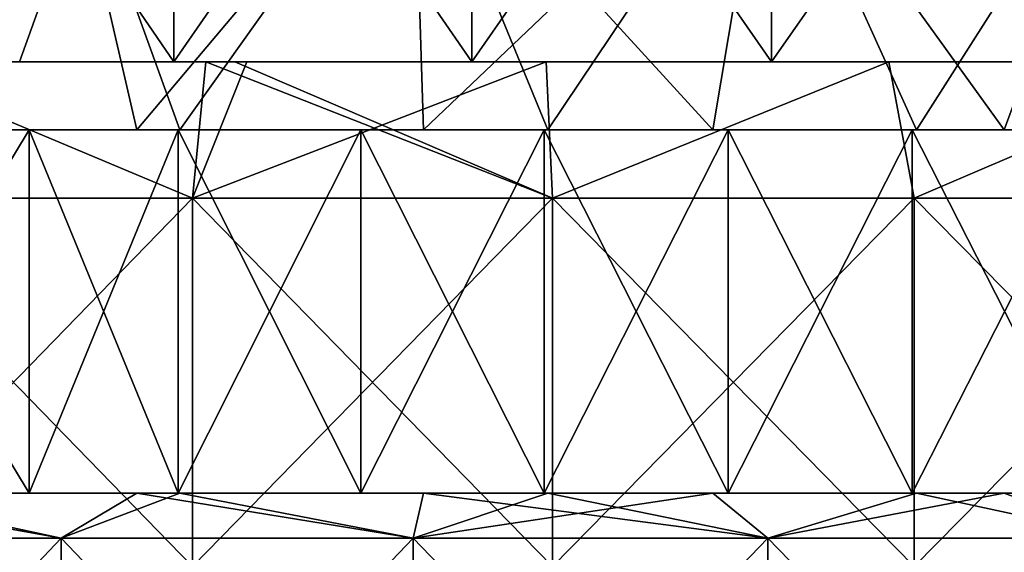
# Model space of a CAD drawing. Header units: inches. Extents: x -3.56 to 3.56, y -0.38 to 0.62.
# Tile 122 of 256: x -0.79 to -0.58, y 0.39 to 0.51. Entities that reach past the tile are written whole.
import ezdxf

# ---------------------------------------------------------------- set-up
doc = ezdxf.new("R2010")
doc.units = ezdxf.units.IN
doc.header["$LTSCALE"] = 65.185185
doc.header["$MEASUREMENT"] = 0
for name, color, linetype in [('1', 7, 'CONTINUOUS'), ('12', 7, 'CONTINUOUS'), ('13', 7, 'CONTINUOUS'), ('14', 7, 'CONTINUOUS'), ('15', 7, 'CONTINUOUS'), ('2', 7, 'CONTINUOUS'), ('3', 7, 'CONTINUOUS'), ('4', 7, 'CONTINUOUS'), ('6', 7, 'CONTINUOUS'), ('7', 7, 'CONTINUOUS')]:
    doc.layers.add(name, color=color, linetype=linetype)

msp = doc.modelspace()

# ---------------------------------------------------------------- linework, layer by layer
at = {"layer": '1', "color": 13, "linetype": 'Continuous', "true_color": 0xd67263}
for points in [[(-0.78893, 0.5, 3.00273), (-0.82768, 0.5, 2.92265), (-0.86883, 0.5, 3.00273), (-0.78893, 0.5, 3.00273)], [(-0.78893, 0.5, 3.00273), (-0.86883, 0.5, 3.00273), (-0.83591, 0.5, 3.08281), (-0.78893, 0.5, 3.00273)], [(-0.84998, 0.5, -2.92319), (-0.81742, 0.5, -2.84311), (-0.77008, 0.5, -2.92319), (-0.84998, 0.5, -2.92319)], [(-0.84998, 0.5, -2.92319), (-0.77008, 0.5, -2.92319), (-0.80876, 0.5, -3.00327), (-0.84998, 0.5, -2.92319)], [(-0.7595, 0.5, 3.16289), (-0.83591, 0.5, 3.08281), (-0.83945, 0.5, 3.16289), (-0.7595, 0.5, 3.16289)], [(-0.7595, 0.5, 3.16289), (-0.83945, 0.5, 3.16289), (-0.83686, 0.5, 3.24297), (-0.7595, 0.5, 3.16289)], [(-0.83892, 0.5, -3.16343), (-0.82487, 0.5, -3.08335), (-0.75902, 0.5, -3.16343), (-0.83892, 0.5, -3.16343)], [(-0.83892, 0.5, -3.16343), (-0.75902, 0.5, -3.16343), (-0.83621, 0.5, -3.24351), (-0.83892, 0.5, -3.16343)], [(-0.75716, 0.5, 3.24297), (-0.7595, 0.5, 3.16289), (-0.83686, 0.5, 3.24297), (-0.75716, 0.5, 3.24297)], [(-0.75716, 0.5, 3.24297), (-0.83686, 0.5, 3.24297), (-0.81682, 0.5, 3.32305), (-0.75716, 0.5, 3.24297)], [(-0.83621, 0.5, -3.24351), (-0.75902, 0.5, -3.16343), (-0.75657, 0.5, -3.24351), (-0.83621, 0.5, -3.24351)], [(-0.83621, 0.5, -3.24351), (-0.75657, 0.5, -3.24351), (-0.81594, 0.5, -3.32359), (-0.83621, 0.5, -3.24351)], [(-0.75684, 0.5, 3.08281), (-0.78893, 0.5, 3.00273), (-0.83591, 0.5, 3.08281), (-0.75684, 0.5, 3.08281)], [(-0.75684, 0.5, 3.08281), (-0.83591, 0.5, 3.08281), (-0.7595, 0.5, 3.16289), (-0.75684, 0.5, 3.08281)], [(-0.74777, 0.5, 2.92265), (-0.79929, 0.5, 2.84257), (-0.82768, 0.5, 2.92265), (-0.74777, 0.5, 2.92265)], [(-0.74777, 0.5, 2.92265), (-0.82768, 0.5, 2.92265), (-0.78893, 0.5, 3.00273), (-0.74777, 0.5, 2.92265)], [(-0.82699, 0.5, -3.46518), (-0.81791, 0.5, -3.40367), (-0.75345, 0.5, -3.48191), (-0.82699, 0.5, -3.46518)], [(-0.75345, 0.5, 3.48191), (-0.81922, 0.5, 3.40313), (-0.82699, 0.5, 3.46518), (-0.75345, 0.5, 3.48191)], [(-0.82487, 0.5, -3.08335), (-0.80876, 0.5, -3.00327), (-0.74581, 0.5, -3.08335), (-0.82487, 0.5, -3.08335)], [(-0.82487, 0.5, -3.08335), (-0.74581, 0.5, -3.08335), (-0.75902, 0.5, -3.16343), (-0.82487, 0.5, -3.08335)], [(-0.7412, 0.5, 3.40313), (-0.81682, 0.5, 3.32305), (-0.81922, 0.5, 3.40313), (-0.7412, 0.5, 3.40313)], [(-0.7412, 0.5, 3.40313), (-0.81922, 0.5, 3.40313), (-0.74712, 0.5, 3.48327), (-0.7412, 0.5, 3.40313)], [(-0.74712, 0.5, 3.48327), (-0.81922, 0.5, 3.40313), (-0.75345, 0.5, 3.48191), (-0.74712, 0.5, 3.48327)], [(-0.81791, 0.5, -3.40367), (-0.81594, 0.5, -3.32359), (-0.74002, 0.5, -3.40367), (-0.81791, 0.5, -3.40367)], [(-0.81791, 0.5, -3.40367), (-0.74002, 0.5, -3.40367), (-0.75345, 0.5, -3.48191), (-0.81791, 0.5, -3.40367)], [(-0.81742, 0.5, -2.84311), (-0.73924, 0.5, -2.84311), (-0.77008, 0.5, -2.92319), (-0.81742, 0.5, -2.84311)], [(-0.73924, 0.5, -2.84311), (-0.81742, 0.5, -2.84311), (-0.76036, 0.5, -2.77263), (-0.73924, 0.5, -2.84311)], [(-0.76036, 0.5, -2.77263), (-0.81742, 0.5, -2.84311), (-0.7939, 0.5, -2.76321), (-0.76036, 0.5, -2.77263)], [(-0.73903, 0.5, 3.32305), (-0.75716, 0.5, 3.24297), (-0.81682, 0.5, 3.32305), (-0.73903, 0.5, 3.32305)], [(-0.73903, 0.5, 3.32305), (-0.81682, 0.5, 3.32305), (-0.7412, 0.5, 3.40313), (-0.73903, 0.5, 3.32305)], [(-0.81594, 0.5, -3.32359), (-0.75657, 0.5, -3.24351), (-0.73824, 0.5, -3.32359), (-0.81594, 0.5, -3.32359)], [(-0.81594, 0.5, -3.32359), (-0.73824, 0.5, -3.32359), (-0.74002, 0.5, -3.40367), (-0.81594, 0.5, -3.32359)], [(-0.80876, 0.5, -3.00327), (-0.77008, 0.5, -2.92319), (-0.72885, 0.5, -3.00327), (-0.80876, 0.5, -3.00327)], [(-0.80876, 0.5, -3.00327), (-0.72885, 0.5, -3.00327), (-0.74581, 0.5, -3.08335), (-0.80876, 0.5, -3.00327)], [(-0.72551, 0.5, 2.84257), (-0.79578, 0.5, 2.76267), (-0.79929, 0.5, 2.84257), (-0.72551, 0.5, 2.84257)], [(-0.72551, 0.5, 2.84257), (-0.79929, 0.5, 2.84257), (-0.74777, 0.5, 2.92265), (-0.72551, 0.5, 2.84257)], [(-0.76036, 0.5, 2.77263), (-0.79578, 0.5, 2.76267), (-0.72551, 0.5, 2.84257), (-0.76036, 0.5, 2.77263)], [(-0.70904, 0.5, 3.00273), (-0.74777, 0.5, 2.92265), (-0.78893, 0.5, 3.00273), (-0.70904, 0.5, 3.00273)], [(-0.70904, 0.5, 3.00273), (-0.78893, 0.5, 3.00273), (-0.75684, 0.5, 3.08281), (-0.70904, 0.5, 3.00273)], [(-0.77008, 0.5, -2.92319), (-0.73924, 0.5, -2.84311), (-0.69018, 0.5, -2.92319), (-0.77008, 0.5, -2.92319)], [(-0.77008, 0.5, -2.92319), (-0.69018, 0.5, -2.92319), (-0.72885, 0.5, -3.00327), (-0.77008, 0.5, -2.92319)], [(-0.69564, 0.5, -2.78955), (-0.73924, 0.5, -2.84311), (-0.76036, 0.5, -2.77263), (-0.69564, 0.5, -2.78955)], [(-0.69564, 0.5, 2.78955), (-0.76036, 0.5, 2.77263), (-0.72551, 0.5, 2.84257), (-0.69564, 0.5, 2.78955)], [(-0.67955, 0.5, 3.16289), (-0.75684, 0.5, 3.08281), (-0.7595, 0.5, 3.16289), (-0.67955, 0.5, 3.16289)], [(-0.67955, 0.5, 3.16289), (-0.7595, 0.5, 3.16289), (-0.75716, 0.5, 3.24297), (-0.67955, 0.5, 3.16289)], [(-0.75902, 0.5, -3.16343), (-0.74581, 0.5, -3.08335), (-0.67912, 0.5, -3.16343), (-0.75902, 0.5, -3.16343)], [(-0.75902, 0.5, -3.16343), (-0.67912, 0.5, -3.16343), (-0.75657, 0.5, -3.24351), (-0.75902, 0.5, -3.16343)], [(-0.67747, 0.5, 3.24297), (-0.67955, 0.5, 3.16289), (-0.75716, 0.5, 3.24297), (-0.67747, 0.5, 3.24297)], [(-0.67747, 0.5, 3.24297), (-0.75716, 0.5, 3.24297), (-0.73903, 0.5, 3.32305), (-0.67747, 0.5, 3.24297)], [(-0.67777, 0.5, 3.08281), (-0.70904, 0.5, 3.00273), (-0.75684, 0.5, 3.08281), (-0.67777, 0.5, 3.08281)], [(-0.67777, 0.5, 3.08281), (-0.75684, 0.5, 3.08281), (-0.67955, 0.5, 3.16289), (-0.67777, 0.5, 3.08281)], [(-0.75657, 0.5, -3.24351), (-0.67912, 0.5, -3.16343), (-0.67694, 0.5, -3.24351), (-0.75657, 0.5, -3.24351)], [(-0.75657, 0.5, -3.24351), (-0.67694, 0.5, -3.24351), (-0.73824, 0.5, -3.32359), (-0.75657, 0.5, -3.24351)], [(-0.75345, 0.5, -3.48191), (-0.74002, 0.5, -3.40367), (-0.74449, 0.5, -3.48383), (-0.75345, 0.5, -3.48191)], [(-0.66786, 0.5, 2.92265), (-0.72551, 0.5, 2.84257), (-0.74777, 0.5, 2.92265), (-0.66786, 0.5, 2.92265)], [(-0.66786, 0.5, 2.92265), (-0.74777, 0.5, 2.92265), (-0.70904, 0.5, 3.00273), (-0.66786, 0.5, 2.92265)], [(-0.66844, 0.5, 3.48321), (-0.7412, 0.5, 3.40313), (-0.74712, 0.5, 3.48327), (-0.66844, 0.5, 3.48321)], [(-0.66844, 0.5, 3.48321), (-0.74712, 0.5, 3.48327), (-0.67942, 0.5, 3.49709), (-0.66844, 0.5, 3.48321)], [(-0.74581, 0.5, -3.08335), (-0.72885, 0.5, -3.00327), (-0.66675, 0.5, -3.08335), (-0.74581, 0.5, -3.08335)], [(-0.74581, 0.5, -3.08335), (-0.66675, 0.5, -3.08335), (-0.67912, 0.5, -3.16343), (-0.74581, 0.5, -3.08335)], [(-0.74449, 0.5, -3.48383), (-0.74002, 0.5, -3.40367), (-0.66609, 0.5, -3.48375), (-0.74449, 0.5, -3.48383)], [(-0.74449, 0.5, -3.48383), (-0.66609, 0.5, -3.48375), (-0.67942, 0.5, -3.49709), (-0.74449, 0.5, -3.48383)], [(-0.66319, 0.5, 3.40313), (-0.73903, 0.5, 3.32305), (-0.7412, 0.5, 3.40313), (-0.66319, 0.5, 3.40313)], [(-0.66319, 0.5, 3.40313), (-0.7412, 0.5, 3.40313), (-0.66844, 0.5, 3.48321), (-0.66319, 0.5, 3.40313)], [(-0.74002, 0.5, -3.40367), (-0.73824, 0.5, -3.32359), (-0.66212, 0.5, -3.40367), (-0.74002, 0.5, -3.40367)], [(-0.74002, 0.5, -3.40367), (-0.66212, 0.5, -3.40367), (-0.66609, 0.5, -3.48375), (-0.74002, 0.5, -3.40367)], [(-0.73924, 0.5, -2.84311), (-0.66107, 0.5, -2.84311), (-0.69018, 0.5, -2.92319), (-0.73924, 0.5, -2.84311)], [(-0.66107, 0.5, -2.84311), (-0.73924, 0.5, -2.84311), (-0.69564, 0.5, -2.78955), (-0.66107, 0.5, -2.84311)], [(-0.66124, 0.5, 3.32305), (-0.67747, 0.5, 3.24297), (-0.73903, 0.5, 3.32305), (-0.66124, 0.5, 3.32305)], [(-0.66124, 0.5, 3.32305), (-0.73903, 0.5, 3.32305), (-0.66319, 0.5, 3.40313), (-0.66124, 0.5, 3.32305)], [(-0.73824, 0.5, -3.32359), (-0.67694, 0.5, -3.24351), (-0.66053, 0.5, -3.32359), (-0.73824, 0.5, -3.32359)], [(-0.73824, 0.5, -3.32359), (-0.66053, 0.5, -3.32359), (-0.66212, 0.5, -3.40367), (-0.73824, 0.5, -3.32359)], [(-0.72885, 0.5, -3.00327), (-0.69018, 0.5, -2.92319), (-0.64894, 0.5, -3.00327), (-0.72885, 0.5, -3.00327)], [(-0.72885, 0.5, -3.00327), (-0.64894, 0.5, -3.00327), (-0.66675, 0.5, -3.08335), (-0.72885, 0.5, -3.00327)], [(-0.65173, 0.5, 2.84257), (-0.69564, 0.5, 2.78955), (-0.72551, 0.5, 2.84257), (-0.65173, 0.5, 2.84257)], [(-0.65173, 0.5, 2.84257), (-0.72551, 0.5, 2.84257), (-0.66786, 0.5, 2.92265), (-0.65173, 0.5, 2.84257)], [(-0.62915, 0.5, 3.00273), (-0.66786, 0.5, 2.92265), (-0.70904, 0.5, 3.00273), (-0.62915, 0.5, 3.00273)], [(-0.62915, 0.5, 3.00273), (-0.70904, 0.5, 3.00273), (-0.67777, 0.5, 3.08281), (-0.62915, 0.5, 3.00273)], [(-0.63045, 0.5, -2.80499), (-0.66107, 0.5, -2.84311), (-0.69564, 0.5, -2.78955), (-0.63045, 0.5, -2.80499)], [(-0.63045, 0.5, 2.80499), (-0.69564, 0.5, 2.78955), (-0.65173, 0.5, 2.84257), (-0.63045, 0.5, 2.80499)], [(-0.69018, 0.5, -2.92319), (-0.66107, 0.5, -2.84311), (-0.61028, 0.5, -2.92319), (-0.69018, 0.5, -2.92319)], [(-0.69018, 0.5, -2.92319), (-0.61028, 0.5, -2.92319), (-0.64894, 0.5, -3.00327), (-0.69018, 0.5, -2.92319)], [(-0.59961, 0.5, 3.16289), (-0.67777, 0.5, 3.08281), (-0.67955, 0.5, 3.16289), (-0.59961, 0.5, 3.16289)], [(-0.59961, 0.5, 3.16289), (-0.67955, 0.5, 3.16289), (-0.67747, 0.5, 3.24297), (-0.59961, 0.5, 3.16289)], [(-0.67942, 0.5, -3.49709), (-0.66609, 0.5, -3.48375), (-0.605, 0.5, -3.51073), (-0.67942, 0.5, -3.49709)], [(-0.66844, 0.5, 3.48321), (-0.67942, 0.5, 3.49709), (-0.605, 0.5, 3.51073), (-0.66844, 0.5, 3.48321)], [(-0.67912, 0.5, -3.16343), (-0.66675, 0.5, -3.08335), (-0.59923, 0.5, -3.16343), (-0.67912, 0.5, -3.16343)], [(-0.67912, 0.5, -3.16343), (-0.59923, 0.5, -3.16343), (-0.67694, 0.5, -3.24351), (-0.67912, 0.5, -3.16343)], [(-0.5987, 0.5, 3.08281), (-0.62915, 0.5, 3.00273), (-0.67777, 0.5, 3.08281), (-0.5987, 0.5, 3.08281)], [(-0.5987, 0.5, 3.08281), (-0.67777, 0.5, 3.08281), (-0.59961, 0.5, 3.16289), (-0.5987, 0.5, 3.08281)], [(-0.59777, 0.5, 3.24297), (-0.59961, 0.5, 3.16289), (-0.67747, 0.5, 3.24297), (-0.59777, 0.5, 3.24297)], [(-0.59777, 0.5, 3.24297), (-0.67747, 0.5, 3.24297), (-0.66124, 0.5, 3.32305), (-0.59777, 0.5, 3.24297)], [(-0.67694, 0.5, -3.24351), (-0.59923, 0.5, -3.16343), (-0.5973, 0.5, -3.24351), (-0.67694, 0.5, -3.24351)], [(-0.67694, 0.5, -3.24351), (-0.5973, 0.5, -3.24351), (-0.66053, 0.5, -3.32359), (-0.67694, 0.5, -3.24351)], [(-0.58979, 0.5, 3.48321), (-0.66319, 0.5, 3.40313), (-0.66844, 0.5, 3.48321), (-0.58979, 0.5, 3.48321)], [(-0.58979, 0.5, 3.48321), (-0.66844, 0.5, 3.48321), (-0.605, 0.5, 3.51073), (-0.58979, 0.5, 3.48321)], [(-0.58795, 0.5, 2.92265), (-0.65173, 0.5, 2.84257), (-0.66786, 0.5, 2.92265), (-0.58795, 0.5, 2.92265)], [(-0.58795, 0.5, 2.92265), (-0.66786, 0.5, 2.92265), (-0.62915, 0.5, 3.00273), (-0.58795, 0.5, 2.92265)], [(-0.66675, 0.5, -3.08335), (-0.64894, 0.5, -3.00327), (-0.58769, 0.5, -3.08335), (-0.66675, 0.5, -3.08335)], [(-0.66675, 0.5, -3.08335), (-0.58769, 0.5, -3.08335), (-0.59923, 0.5, -3.16343), (-0.66675, 0.5, -3.08335)], [(-0.66609, 0.5, -3.48375), (-0.66212, 0.5, -3.40367), (-0.58771, 0.5, -3.48375), (-0.66609, 0.5, -3.48375)], [(-0.66609, 0.5, -3.48375), (-0.58771, 0.5, -3.48375), (-0.605, 0.5, -3.51073), (-0.66609, 0.5, -3.48375)], [(-0.58517, 0.5, 3.40313), (-0.66124, 0.5, 3.32305), (-0.66319, 0.5, 3.40313), (-0.58517, 0.5, 3.40313)], [(-0.58517, 0.5, 3.40313), (-0.66319, 0.5, 3.40313), (-0.58979, 0.5, 3.48321), (-0.58517, 0.5, 3.40313)], [(-0.66212, 0.5, -3.40367), (-0.66053, 0.5, -3.32359), (-0.58423, 0.5, -3.40367), (-0.66212, 0.5, -3.40367)], [(-0.66212, 0.5, -3.40367), (-0.58423, 0.5, -3.40367), (-0.58771, 0.5, -3.48375), (-0.66212, 0.5, -3.40367)], [(-0.58346, 0.5, 3.32305), (-0.59777, 0.5, 3.24297), (-0.66124, 0.5, 3.32305), (-0.58346, 0.5, 3.32305)], [(-0.58346, 0.5, 3.32305), (-0.66124, 0.5, 3.32305), (-0.58517, 0.5, 3.40313), (-0.58346, 0.5, 3.32305)], [(-0.66107, 0.5, -2.84311), (-0.5829, 0.5, -2.84311), (-0.61028, 0.5, -2.92319), (-0.66107, 0.5, -2.84311)], [(-0.5829, 0.5, -2.84311), (-0.66107, 0.5, -2.84311), (-0.63045, 0.5, -2.80499), (-0.5829, 0.5, -2.84311)], [(-0.66053, 0.5, -3.32359), (-0.5973, 0.5, -3.24351), (-0.58283, 0.5, -3.32359), (-0.66053, 0.5, -3.32359)], [(-0.66053, 0.5, -3.32359), (-0.58283, 0.5, -3.32359), (-0.58423, 0.5, -3.40367), (-0.66053, 0.5, -3.32359)], [(-0.57795, 0.5, 2.84257), (-0.63045, 0.5, 2.80499), (-0.65173, 0.5, 2.84257), (-0.57795, 0.5, 2.84257)], [(-0.57795, 0.5, 2.84257), (-0.65173, 0.5, 2.84257), (-0.58795, 0.5, 2.92265), (-0.57795, 0.5, 2.84257)], [(-0.64894, 0.5, -3.00327), (-0.61028, 0.5, -2.92319), (-0.56904, 0.5, -3.00327), (-0.64894, 0.5, -3.00327)], [(-0.64894, 0.5, -3.00327), (-0.56904, 0.5, -3.00327), (-0.58769, 0.5, -3.08335), (-0.64894, 0.5, -3.00327)], [(-0.56491, 0.5, -2.81893), (-0.5829, 0.5, -2.84311), (-0.63045, 0.5, -2.80499), (-0.56491, 0.5, -2.81893)], [(-0.56491, 0.5, 2.81893), (-0.63045, 0.5, 2.80499), (-0.57795, 0.5, 2.84257), (-0.56491, 0.5, 2.81893)], [(-0.54925, 0.5, 3.00273), (-0.58795, 0.5, 2.92265), (-0.62915, 0.5, 3.00273), (-0.54925, 0.5, 3.00273)], [(-0.54925, 0.5, 3.00273), (-0.62915, 0.5, 3.00273), (-0.5987, 0.5, 3.08281), (-0.54925, 0.5, 3.00273)], [(-0.61028, 0.5, -2.92319), (-0.5829, 0.5, -2.84311), (-0.53039, 0.5, -2.92319), (-0.61028, 0.5, -2.92319)], [(-0.61028, 0.5, -2.92319), (-0.53039, 0.5, -2.92319), (-0.56904, 0.5, -3.00327), (-0.61028, 0.5, -2.92319)], [(-0.605, 0.5, -3.51073), (-0.58771, 0.5, -3.48375), (-0.53028, 0.5, -3.52279), (-0.605, 0.5, -3.51073)], [(-0.53028, 0.5, 3.52279), (-0.58979, 0.5, 3.48321), (-0.605, 0.5, 3.51073), (-0.53028, 0.5, 3.52279)], [(-0.51966, 0.5, 3.16289), (-0.5987, 0.5, 3.08281), (-0.59961, 0.5, 3.16289), (-0.51966, 0.5, 3.16289)], [(-0.51966, 0.5, 3.16289), (-0.59961, 0.5, 3.16289), (-0.59777, 0.5, 3.24297), (-0.51966, 0.5, 3.16289)], [(-0.59923, 0.5, -3.16343), (-0.58769, 0.5, -3.08335), (-0.51933, 0.5, -3.16343), (-0.59923, 0.5, -3.16343)], [(-0.59923, 0.5, -3.16343), (-0.51933, 0.5, -3.16343), (-0.5973, 0.5, -3.24351), (-0.59923, 0.5, -3.16343)], [(-0.51962, 0.5, 3.08281), (-0.54925, 0.5, 3.00273), (-0.5987, 0.5, 3.08281), (-0.51962, 0.5, 3.08281)], [(-0.51962, 0.5, 3.08281), (-0.5987, 0.5, 3.08281), (-0.51966, 0.5, 3.16289), (-0.51962, 0.5, 3.08281)], [(-0.51807, 0.5, 3.24297), (-0.51966, 0.5, 3.16289), (-0.59777, 0.5, 3.24297), (-0.51807, 0.5, 3.24297)], [(-0.51807, 0.5, 3.24297), (-0.59777, 0.5, 3.24297), (-0.58346, 0.5, 3.32305), (-0.51807, 0.5, 3.24297)], [(-0.5973, 0.5, -3.24351), (-0.51933, 0.5, -3.16343), (-0.51767, 0.5, -3.24351), (-0.5973, 0.5, -3.24351)], [(-0.5973, 0.5, -3.24351), (-0.51767, 0.5, -3.24351), (-0.58283, 0.5, -3.32359), (-0.5973, 0.5, -3.24351)], [(-0.51114, 0.5, 3.48321), (-0.58517, 0.5, 3.40313), (-0.58979, 0.5, 3.48321), (-0.51114, 0.5, 3.48321)], [(-0.51114, 0.5, 3.48321), (-0.58979, 0.5, 3.48321), (-0.53028, 0.5, 3.52279), (-0.51114, 0.5, 3.48321)], [(-0.50803, 0.5, 2.92265), (-0.57795, 0.5, 2.84257), (-0.58795, 0.5, 2.92265), (-0.50803, 0.5, 2.92265)], [(-0.50803, 0.5, 2.92265), (-0.58795, 0.5, 2.92265), (-0.54925, 0.5, 3.00273), (-0.50803, 0.5, 2.92265)], [(-0.58771, 0.5, -3.48375), (-0.58423, 0.5, -3.40367), (-0.50933, 0.5, -3.48375), (-0.58771, 0.5, -3.48375)], [(-0.58771, 0.5, -3.48375), (-0.50933, 0.5, -3.48375), (-0.53028, 0.5, -3.52279), (-0.58771, 0.5, -3.48375)], [(-0.58769, 0.5, -3.08335), (-0.56904, 0.5, -3.00327), (-0.50863, 0.5, -3.08335), (-0.58769, 0.5, -3.08335)], [(-0.58769, 0.5, -3.08335), (-0.50863, 0.5, -3.08335), (-0.51933, 0.5, -3.16343), (-0.58769, 0.5, -3.08335)], [(-0.50715, 0.5, 3.40313), (-0.58346, 0.5, 3.32305), (-0.58517, 0.5, 3.40313), (-0.50715, 0.5, 3.40313)], [(-0.50715, 0.5, 3.40313), (-0.58517, 0.5, 3.40313), (-0.51114, 0.5, 3.48321), (-0.50715, 0.5, 3.40313)], [(-0.58423, 0.5, -3.40367), (-0.58283, 0.5, -3.32359), (-0.50634, 0.5, -3.40367), (-0.58423, 0.5, -3.40367)], [(-0.58423, 0.5, -3.40367), (-0.50634, 0.5, -3.40367), (-0.50933, 0.5, -3.48375), (-0.58423, 0.5, -3.40367)], [(-0.50567, 0.5, 3.32305), (-0.51807, 0.5, 3.24297), (-0.58346, 0.5, 3.32305), (-0.50567, 0.5, 3.32305)], [(-0.50567, 0.5, 3.32305), (-0.58346, 0.5, 3.32305), (-0.50715, 0.5, 3.40313), (-0.50567, 0.5, 3.32305)], [(-0.5829, 0.5, -2.84311), (-0.50472, 0.5, -2.84311), (-0.53039, 0.5, -2.92319), (-0.5829, 0.5, -2.84311)], [(-0.50472, 0.5, -2.84311), (-0.5829, 0.5, -2.84311), (-0.56491, 0.5, -2.81893), (-0.50472, 0.5, -2.84311)], [(-0.58283, 0.5, -3.32359), (-0.51767, 0.5, -3.24351), (-0.50513, 0.5, -3.32359), (-0.58283, 0.5, -3.32359)], [(-0.58283, 0.5, -3.32359), (-0.50513, 0.5, -3.32359), (-0.50634, 0.5, -3.40367), (-0.58283, 0.5, -3.32359)]]:
    msp.add_3dface(points, dxfattribs=at)
at = {"layer": '12', "color": 13, "linetype": 'Continuous', "true_color": 0xd67263}
for points in [[(-0.83036, 0.40625, -2.55599), (-0.76844, 0.40625, -2.5753), (-0.8395, 0.40625, -2.63024), (-0.83036, 0.40625, -2.55599)], [(-0.76844, 0.40625, -2.5753), (-0.75911, 0.40625, -2.57806), (-0.8395, 0.40625, -2.63024), (-0.76844, 0.40625, -2.5753)], [(-0.75911, 0.40625, -2.57806), (-0.75944, 0.40625, -2.65447), (-0.8395, 0.40625, -2.63024), (-0.75911, 0.40625, -2.57806)], [(-0.75911, 0.40625, 2.57806), (-0.76844, 0.40625, 2.5753), (-0.8395, 0.40625, 2.63024), (-0.75911, 0.40625, 2.57806)], [(-0.75911, 0.40625, 2.57806), (-0.8395, 0.40625, 2.63024), (-0.79181, 0.40625, 2.64499), (-0.75911, 0.40625, 2.57806)], [(-0.76844, 0.40625, 2.5753), (-0.83036, 0.40625, 2.55599), (-0.8395, 0.40625, 2.63024), (-0.76844, 0.40625, 2.5753)], [(-0.75944, 0.40625, -2.65447), (-0.79181, 0.40625, -2.64499), (-0.8395, 0.40625, -2.63024), (-0.75944, 0.40625, -2.65447)], [(-0.75911, 0.40625, 2.57806), (-0.79181, 0.40625, 2.64499), (-0.75944, 0.40625, 2.65447), (-0.75911, 0.40625, 2.57806)], [(-0.75911, 0.40625, -2.57806), (-0.70613, 0.40625, -2.59307), (-0.75944, 0.40625, -2.65447), (-0.75911, 0.40625, -2.57806)], [(-0.70613, 0.40625, -2.59307), (-0.67906, 0.40625, -2.60028), (-0.75944, 0.40625, -2.65447), (-0.70613, 0.40625, -2.59307)], [(-0.67906, 0.40625, -2.60028), (-0.67987, 0.40625, -2.67598), (-0.75944, 0.40625, -2.65447), (-0.67906, 0.40625, -2.60028)], [(-0.67906, 0.40625, 2.60028), (-0.70613, 0.40625, 2.59307), (-0.75944, 0.40625, 2.65447), (-0.67906, 0.40625, 2.60028)], [(-0.67906, 0.40625, 2.60028), (-0.75944, 0.40625, 2.65447), (-0.71971, 0.40625, 2.66553), (-0.67906, 0.40625, 2.60028)], [(-0.70613, 0.40625, 2.59307), (-0.75911, 0.40625, 2.57806), (-0.75944, 0.40625, 2.65447), (-0.70613, 0.40625, 2.59307)], [(-0.67987, 0.40625, -2.67598), (-0.71971, 0.40625, -2.66553), (-0.75944, 0.40625, -2.65447), (-0.67987, 0.40625, -2.67598)], [(-0.67906, 0.40625, 2.60028), (-0.71971, 0.40625, 2.66553), (-0.67987, 0.40625, 2.67598), (-0.67906, 0.40625, 2.60028)], [(-0.67906, 0.40625, -2.60028), (-0.64326, 0.40625, -2.60936), (-0.67987, 0.40625, -2.67598), (-0.67906, 0.40625, -2.60028)], [(-0.64326, 0.40625, -2.60936), (-0.59896, 0.40625, -2.61988), (-0.67987, 0.40625, -2.67598), (-0.64326, 0.40625, -2.60936)], [(-0.59896, 0.40625, -2.61988), (-0.59992, 0.40625, -2.69504), (-0.67987, 0.40625, -2.67598), (-0.59896, 0.40625, -2.61988)], [(-0.59896, 0.40625, 2.61988), (-0.64326, 0.40625, 2.60936), (-0.67987, 0.40625, 2.67598), (-0.59896, 0.40625, 2.61988)], [(-0.59896, 0.40625, 2.61988), (-0.67987, 0.40625, 2.67598), (-0.63993, 0.40625, 2.68581), (-0.59896, 0.40625, 2.61988)], [(-0.64326, 0.40625, 2.60936), (-0.67906, 0.40625, 2.60028), (-0.67987, 0.40625, 2.67598), (-0.64326, 0.40625, 2.60936)], [(-0.59992, 0.40625, -2.69504), (-0.63993, 0.40625, -2.68581), (-0.67987, 0.40625, -2.67598), (-0.59992, 0.40625, -2.69504)], [(-0.59896, 0.40625, 2.61988), (-0.63993, 0.40625, 2.68581), (-0.59992, 0.40625, 2.69504), (-0.59896, 0.40625, 2.61988)], [(-0.59896, 0.40625, -2.61988), (-0.57993, 0.40625, -2.62416), (-0.59992, 0.40625, -2.69504), (-0.59896, 0.40625, -2.61988)], [(-0.57993, 0.40625, -2.62416), (-0.51885, 0.40625, -2.63692), (-0.59992, 0.40625, -2.69504), (-0.57993, 0.40625, -2.62416)], [(-0.51885, 0.40625, -2.63692), (-0.51934, 0.40625, -2.7117), (-0.59992, 0.40625, -2.69504), (-0.51885, 0.40625, -2.63692)], [(-0.51885, 0.40625, 2.63692), (-0.57993, 0.40625, 2.62416), (-0.59992, 0.40625, 2.69504), (-0.51885, 0.40625, 2.63692)], [(-0.51885, 0.40625, 2.63692), (-0.59992, 0.40625, 2.69504), (-0.55972, 0.40625, 2.70366), (-0.51885, 0.40625, 2.63692)], [(-0.57993, 0.40625, 2.62416), (-0.59896, 0.40625, 2.61988), (-0.59992, 0.40625, 2.69504), (-0.57993, 0.40625, 2.62416)], [(-0.51934, 0.40625, -2.7117), (-0.55972, 0.40625, -2.70366), (-0.59992, 0.40625, -2.69504), (-0.51934, 0.40625, -2.7117)]]:
    msp.add_3dface(points, dxfattribs=at)
at = {"layer": '13', "color": 13, "linetype": 'Continuous', "true_color": 0xd67263}
for points in [[(-0.75911, 0.48525, -2.57806), (-0.76844, 0.48525, -2.5753), (-0.8395, 0.48525, -2.63024), (-0.75911, 0.48525, -2.57806)], [(-0.79181, 0.48525, -2.64499), (-0.75911, 0.48525, -2.57806), (-0.8395, 0.48525, -2.63024), (-0.79181, 0.48525, -2.64499)], [(-0.76844, 0.48525, -2.5753), (-0.83036, 0.48525, -2.55599), (-0.8395, 0.48525, -2.63024), (-0.76844, 0.48525, -2.5753)], [(-0.83036, 0.48525, 2.55599), (-0.76844, 0.48525, 2.5753), (-0.8395, 0.48525, 2.63024), (-0.83036, 0.48525, 2.55599)], [(-0.76844, 0.48525, 2.5753), (-0.75911, 0.48525, 2.57806), (-0.8395, 0.48525, 2.63024), (-0.76844, 0.48525, 2.5753)], [(-0.8395, 0.48525, 2.63024), (-0.75911, 0.48525, 2.57806), (-0.75944, 0.48525, 2.65447), (-0.8395, 0.48525, 2.63024)], [(-0.79181, 0.48525, 2.64499), (-0.8395, 0.48525, 2.63024), (-0.75944, 0.48525, 2.65447), (-0.79181, 0.48525, 2.64499)], [(-0.75944, 0.48525, -2.65447), (-0.75911, 0.48525, -2.57806), (-0.79181, 0.48525, -2.64499), (-0.75944, 0.48525, -2.65447)], [(-0.67906, 0.48525, -2.60028), (-0.70613, 0.48525, -2.59307), (-0.75944, 0.48525, -2.65447), (-0.67906, 0.48525, -2.60028)], [(-0.71971, 0.48525, -2.66553), (-0.67906, 0.48525, -2.60028), (-0.75944, 0.48525, -2.65447), (-0.71971, 0.48525, -2.66553)], [(-0.70613, 0.48525, -2.59307), (-0.75911, 0.48525, -2.57806), (-0.75944, 0.48525, -2.65447), (-0.70613, 0.48525, -2.59307)], [(-0.75911, 0.48525, 2.57806), (-0.70613, 0.48525, 2.59307), (-0.75944, 0.48525, 2.65447), (-0.75911, 0.48525, 2.57806)], [(-0.70613, 0.48525, 2.59307), (-0.67906, 0.48525, 2.60028), (-0.75944, 0.48525, 2.65447), (-0.70613, 0.48525, 2.59307)], [(-0.75944, 0.48525, 2.65447), (-0.67906, 0.48525, 2.60028), (-0.67987, 0.48525, 2.67598), (-0.75944, 0.48525, 2.65447)], [(-0.71971, 0.48525, 2.66553), (-0.75944, 0.48525, 2.65447), (-0.67987, 0.48525, 2.67598), (-0.71971, 0.48525, 2.66553)], [(-0.67987, 0.48525, -2.67598), (-0.67906, 0.48525, -2.60028), (-0.71971, 0.48525, -2.66553), (-0.67987, 0.48525, -2.67598)], [(-0.59896, 0.48525, -2.61988), (-0.64326, 0.48525, -2.60936), (-0.67987, 0.48525, -2.67598), (-0.59896, 0.48525, -2.61988)], [(-0.63993, 0.48525, -2.68581), (-0.59896, 0.48525, -2.61988), (-0.67987, 0.48525, -2.67598), (-0.63993, 0.48525, -2.68581)], [(-0.64326, 0.48525, -2.60936), (-0.67906, 0.48525, -2.60028), (-0.67987, 0.48525, -2.67598), (-0.64326, 0.48525, -2.60936)], [(-0.67906, 0.48525, 2.60028), (-0.64326, 0.48525, 2.60936), (-0.67987, 0.48525, 2.67598), (-0.67906, 0.48525, 2.60028)], [(-0.64326, 0.48525, 2.60936), (-0.59896, 0.48525, 2.61988), (-0.67987, 0.48525, 2.67598), (-0.64326, 0.48525, 2.60936)], [(-0.67987, 0.48525, 2.67598), (-0.59896, 0.48525, 2.61988), (-0.59992, 0.48525, 2.69504), (-0.67987, 0.48525, 2.67598)], [(-0.63993, 0.48525, 2.68581), (-0.67987, 0.48525, 2.67598), (-0.59992, 0.48525, 2.69504), (-0.63993, 0.48525, 2.68581)], [(-0.59992, 0.48525, -2.69504), (-0.59896, 0.48525, -2.61988), (-0.63993, 0.48525, -2.68581), (-0.59992, 0.48525, -2.69504)], [(-0.51885, 0.48525, -2.63692), (-0.57993, 0.48525, -2.62416), (-0.59992, 0.48525, -2.69504), (-0.51885, 0.48525, -2.63692)], [(-0.55972, 0.48525, -2.70366), (-0.51885, 0.48525, -2.63692), (-0.59992, 0.48525, -2.69504), (-0.55972, 0.48525, -2.70366)], [(-0.57993, 0.48525, -2.62416), (-0.59896, 0.48525, -2.61988), (-0.59992, 0.48525, -2.69504), (-0.57993, 0.48525, -2.62416)], [(-0.59896, 0.48525, 2.61988), (-0.57993, 0.48525, 2.62416), (-0.59992, 0.48525, 2.69504), (-0.59896, 0.48525, 2.61988)], [(-0.57993, 0.48525, 2.62416), (-0.51885, 0.48525, 2.63692), (-0.59992, 0.48525, 2.69504), (-0.57993, 0.48525, 2.62416)], [(-0.59992, 0.48525, 2.69504), (-0.51885, 0.48525, 2.63692), (-0.51934, 0.48525, 2.7117), (-0.59992, 0.48525, 2.69504)], [(-0.55972, 0.48525, 2.70366), (-0.59992, 0.48525, 2.69504), (-0.51934, 0.48525, 2.7117), (-0.55972, 0.48525, 2.70366)]]:
    msp.add_3dface(points, dxfattribs=at)
at = {"layer": '14', "color": 13, "linetype": 'Continuous', "true_color": 0xd67263}
for points in [[(-0.8395, 0.40625, -2.63024), (-0.79181, 0.40625, -2.64499), (-0.8395, 0.48525, -2.63024), (-0.8395, 0.40625, -2.63024)], [(-0.79181, 0.40625, -2.64499), (-0.79181, 0.48525, -2.64499), (-0.8395, 0.48525, -2.63024), (-0.79181, 0.40625, -2.64499)], [(-0.79181, 0.40625, -2.64499), (-0.75944, 0.40625, -2.65447), (-0.79181, 0.48525, -2.64499), (-0.79181, 0.40625, -2.64499)], [(-0.75944, 0.40625, -2.65447), (-0.75944, 0.48525, -2.65447), (-0.79181, 0.48525, -2.64499), (-0.75944, 0.40625, -2.65447)], [(-0.75944, 0.40625, -2.65447), (-0.71971, 0.40625, -2.66553), (-0.75944, 0.48525, -2.65447), (-0.75944, 0.40625, -2.65447)], [(-0.71971, 0.40625, -2.66553), (-0.71971, 0.48525, -2.66553), (-0.75944, 0.48525, -2.65447), (-0.71971, 0.40625, -2.66553)], [(-0.71971, 0.40625, -2.66553), (-0.67987, 0.40625, -2.67598), (-0.71971, 0.48525, -2.66553), (-0.71971, 0.40625, -2.66553)], [(-0.67987, 0.40625, -2.67598), (-0.67987, 0.48525, -2.67598), (-0.71971, 0.48525, -2.66553), (-0.67987, 0.40625, -2.67598)], [(-0.67987, 0.40625, -2.67598), (-0.63993, 0.40625, -2.68581), (-0.67987, 0.48525, -2.67598), (-0.67987, 0.40625, -2.67598)], [(-0.63993, 0.40625, -2.68581), (-0.63993, 0.48525, -2.68581), (-0.67987, 0.48525, -2.67598), (-0.63993, 0.40625, -2.68581)], [(-0.63993, 0.40625, -2.68581), (-0.59992, 0.40625, -2.69504), (-0.63993, 0.48525, -2.68581), (-0.63993, 0.40625, -2.68581)], [(-0.59992, 0.40625, -2.69504), (-0.59992, 0.48525, -2.69504), (-0.63993, 0.48525, -2.68581), (-0.59992, 0.40625, -2.69504)], [(-0.59992, 0.40625, -2.69504), (-0.55972, 0.40625, -2.70366), (-0.59992, 0.48525, -2.69504), (-0.59992, 0.40625, -2.69504)], [(-0.55972, 0.40625, -2.70366), (-0.55972, 0.48525, -2.70366), (-0.59992, 0.48525, -2.69504), (-0.55972, 0.40625, -2.70366)]]:
    msp.add_3dface(points, dxfattribs=at)
at = {"layer": '15', "color": 13, "linetype": 'Continuous', "true_color": 0xd67263}
for points in [[(-0.79181, 0.40625, 2.64499), (-0.8395, 0.40625, 2.63024), (-0.79181, 0.48525, 2.64499), (-0.79181, 0.40625, 2.64499)], [(-0.8395, 0.40625, 2.63024), (-0.8395, 0.48525, 2.63024), (-0.79181, 0.48525, 2.64499), (-0.8395, 0.40625, 2.63024)], [(-0.75944, 0.40625, 2.65447), (-0.79181, 0.40625, 2.64499), (-0.75944, 0.48525, 2.65447), (-0.75944, 0.40625, 2.65447)], [(-0.79181, 0.40625, 2.64499), (-0.79181, 0.48525, 2.64499), (-0.75944, 0.48525, 2.65447), (-0.79181, 0.40625, 2.64499)], [(-0.71971, 0.40625, 2.66553), (-0.75944, 0.40625, 2.65447), (-0.71971, 0.48525, 2.66553), (-0.71971, 0.40625, 2.66553)], [(-0.75944, 0.40625, 2.65447), (-0.75944, 0.48525, 2.65447), (-0.71971, 0.48525, 2.66553), (-0.75944, 0.40625, 2.65447)], [(-0.67987, 0.40625, 2.67598), (-0.71971, 0.40625, 2.66553), (-0.67987, 0.48525, 2.67598), (-0.67987, 0.40625, 2.67598)], [(-0.71971, 0.40625, 2.66553), (-0.71971, 0.48525, 2.66553), (-0.67987, 0.48525, 2.67598), (-0.71971, 0.40625, 2.66553)], [(-0.63993, 0.40625, 2.68581), (-0.67987, 0.40625, 2.67598), (-0.63993, 0.48525, 2.68581), (-0.63993, 0.40625, 2.68581)], [(-0.67987, 0.40625, 2.67598), (-0.67987, 0.48525, 2.67598), (-0.63993, 0.48525, 2.68581), (-0.67987, 0.40625, 2.67598)], [(-0.59992, 0.40625, 2.69504), (-0.63993, 0.40625, 2.68581), (-0.59992, 0.48525, 2.69504), (-0.59992, 0.40625, 2.69504)], [(-0.63993, 0.40625, 2.68581), (-0.63993, 0.48525, 2.68581), (-0.59992, 0.48525, 2.69504), (-0.63993, 0.40625, 2.68581)], [(-0.55972, 0.40625, 2.70366), (-0.59992, 0.40625, 2.69504), (-0.55972, 0.48525, 2.70366), (-0.55972, 0.40625, 2.70366)], [(-0.59992, 0.40625, 2.69504), (-0.59992, 0.48525, 2.69504), (-0.55972, 0.48525, 2.70366), (-0.59992, 0.40625, 2.69504)]]:
    msp.add_3dface(points, dxfattribs=at)
at = {"layer": '2', "color": 13, "linetype": 'Continuous', "true_color": 0xd67263}
for points in [[(-0.82699, 0.5, -3.46518), (-0.75635, 0.47038, -3.48128), (-0.83423, 0.47038, -3.46345), (-0.82699, 0.5, -3.46518)], [(-0.82699, 0.5, 3.46518), (-0.83423, 0.47038, 3.46345), (-0.75635, 0.47038, 3.48128), (-0.82699, 0.5, 3.46518)], [(-0.82699, 0.5, -3.46518), (-0.75345, 0.5, -3.48191), (-0.75635, 0.47038, -3.48128), (-0.82699, 0.5, -3.46518)], [(-0.75345, 0.5, 3.48191), (-0.82699, 0.5, 3.46518), (-0.75635, 0.47038, 3.48128), (-0.75345, 0.5, 3.48191)], [(-0.75345, 0.5, -3.48191), (-0.74449, 0.5, -3.48383), (-0.75635, 0.47038, -3.48128), (-0.75345, 0.5, -3.48191)], [(-0.74449, 0.5, -3.48383), (-0.67942, 0.5, -3.49709), (-0.75635, 0.47038, -3.48128), (-0.74449, 0.5, -3.48383)], [(-0.67942, 0.5, -3.49709), (-0.67809, 0.47038, -3.49737), (-0.75635, 0.47038, -3.48128), (-0.67942, 0.5, -3.49709)], [(-0.75345, 0.5, 3.48191), (-0.75635, 0.47038, 3.48128), (-0.67809, 0.47038, 3.49737), (-0.75345, 0.5, 3.48191)], [(-0.74712, 0.5, 3.48327), (-0.75345, 0.5, 3.48191), (-0.67809, 0.47038, 3.49737), (-0.74712, 0.5, 3.48327)], [(-0.67942, 0.5, 3.49709), (-0.74712, 0.5, 3.48327), (-0.67809, 0.47038, 3.49737), (-0.67942, 0.5, 3.49709)], [(-0.67942, 0.5, -3.49709), (-0.605, 0.5, -3.51073), (-0.67809, 0.47038, -3.49737), (-0.67942, 0.5, -3.49709)], [(-0.605, 0.5, 3.51073), (-0.67942, 0.5, 3.49709), (-0.67809, 0.47038, 3.49737), (-0.605, 0.5, 3.51073)], [(-0.605, 0.5, -3.51073), (-0.59949, 0.47038, -3.5117), (-0.67809, 0.47038, -3.49737), (-0.605, 0.5, -3.51073)], [(-0.605, 0.5, 3.51073), (-0.67809, 0.47038, 3.49737), (-0.59949, 0.47038, 3.5117), (-0.605, 0.5, 3.51073)], [(-0.605, 0.5, -3.51073), (-0.53028, 0.5, -3.52279), (-0.59949, 0.47038, -3.5117), (-0.605, 0.5, -3.51073)], [(-0.53028, 0.5, 3.52279), (-0.605, 0.5, 3.51073), (-0.59949, 0.47038, 3.5117), (-0.53028, 0.5, 3.52279)], [(-0.53028, 0.5, -3.52279), (-0.52059, 0.47038, -3.52426), (-0.59949, 0.47038, -3.5117), (-0.53028, 0.5, -3.52279)], [(-0.53028, 0.5, 3.52279), (-0.59949, 0.47038, 3.5117), (-0.52059, 0.47038, 3.52426), (-0.53028, 0.5, 3.52279)], [(-0.75635, 0.3903, -3.48128), (-0.83423, 0.3903, -3.46345), (-0.75635, 0.47038, -3.48128), (-0.75635, 0.3903, -3.48128)], [(-0.75635, 0.47038, -3.48128), (-0.83423, 0.3903, -3.46345), (-0.83423, 0.47038, -3.46345), (-0.75635, 0.47038, -3.48128)], [(-0.83423, 0.3903, 3.46345), (-0.75635, 0.3903, 3.48128), (-0.83423, 0.47038, 3.46345), (-0.83423, 0.3903, 3.46345)], [(-0.83423, 0.47038, 3.46345), (-0.75635, 0.3903, 3.48128), (-0.75635, 0.47038, 3.48128), (-0.83423, 0.47038, 3.46345)], [(-0.67809, 0.3903, -3.49737), (-0.75635, 0.3903, -3.48128), (-0.67809, 0.47038, -3.49737), (-0.67809, 0.3903, -3.49737)], [(-0.67809, 0.47038, -3.49737), (-0.75635, 0.3903, -3.48128), (-0.75635, 0.47038, -3.48128), (-0.67809, 0.47038, -3.49737)], [(-0.75635, 0.3903, 3.48128), (-0.67809, 0.3903, 3.49737), (-0.75635, 0.47038, 3.48128), (-0.75635, 0.3903, 3.48128)], [(-0.75635, 0.47038, 3.48128), (-0.67809, 0.3903, 3.49737), (-0.67809, 0.47038, 3.49737), (-0.75635, 0.47038, 3.48128)], [(-0.59949, 0.3903, -3.5117), (-0.67809, 0.3903, -3.49737), (-0.59949, 0.47038, -3.5117), (-0.59949, 0.3903, -3.5117)], [(-0.59949, 0.47038, -3.5117), (-0.67809, 0.3903, -3.49737), (-0.67809, 0.47038, -3.49737), (-0.59949, 0.47038, -3.5117)], [(-0.67809, 0.3903, 3.49737), (-0.59949, 0.3903, 3.5117), (-0.67809, 0.47038, 3.49737), (-0.67809, 0.3903, 3.49737)], [(-0.67809, 0.47038, 3.49737), (-0.59949, 0.3903, 3.5117), (-0.59949, 0.47038, 3.5117), (-0.67809, 0.47038, 3.49737)], [(-0.52059, 0.3903, -3.52426), (-0.59949, 0.3903, -3.5117), (-0.52059, 0.47038, -3.52426), (-0.52059, 0.3903, -3.52426)], [(-0.52059, 0.47038, -3.52426), (-0.59949, 0.3903, -3.5117), (-0.59949, 0.47038, -3.5117), (-0.52059, 0.47038, -3.52426)], [(-0.59949, 0.3903, 3.5117), (-0.52059, 0.3903, 3.52426), (-0.59949, 0.47038, 3.5117), (-0.59949, 0.3903, 3.5117)], [(-0.59949, 0.47038, 3.5117), (-0.52059, 0.3903, 3.52426), (-0.52059, 0.47038, 3.52426), (-0.59949, 0.47038, 3.5117)]]:
    msp.add_3dface(points, dxfattribs=at)
at = {"layer": '3', "color": 13, "linetype": 'Continuous', "true_color": 0xd67263}
for points in [[(-0.86073, 0.55657, -2.54594), (-0.83036, 0.48525, -2.55599), (-0.7849, 0.55657, -2.57033), (-0.86073, 0.55657, -2.54594)], [(-0.83036, 0.48525, -2.55599), (-0.76844, 0.48525, -2.5753), (-0.7849, 0.55657, -2.57033), (-0.83036, 0.48525, -2.55599)], [(-0.76844, 0.48525, -2.5753), (-0.75911, 0.48525, -2.57806), (-0.7849, 0.55657, -2.57033), (-0.76844, 0.48525, -2.5753)], [(-0.7849, 0.55657, -2.57033), (-0.75911, 0.48525, -2.57806), (-0.70839, 0.55657, -2.59246), (-0.7849, 0.55657, -2.57033)], [(-0.75911, 0.48525, -2.57806), (-0.70613, 0.48525, -2.59307), (-0.70839, 0.55657, -2.59246), (-0.75911, 0.48525, -2.57806)], [(-0.67906, 0.48525, -2.60028), (-0.64326, 0.48525, -2.60936), (-0.70839, 0.55657, -2.59246), (-0.67906, 0.48525, -2.60028)], [(-0.70839, 0.55657, -2.59246), (-0.64326, 0.48525, -2.60936), (-0.63126, 0.55657, -2.61231), (-0.70839, 0.55657, -2.59246)], [(-0.70613, 0.48525, -2.59307), (-0.67906, 0.48525, -2.60028), (-0.70839, 0.55657, -2.59246), (-0.70613, 0.48525, -2.59307)], [(-0.64326, 0.48525, -2.60936), (-0.59896, 0.48525, -2.61988), (-0.63126, 0.55657, -2.61231), (-0.64326, 0.48525, -2.60936)], [(-0.59896, 0.48525, -2.61988), (-0.57993, 0.48525, -2.62416), (-0.63126, 0.55657, -2.61231), (-0.59896, 0.48525, -2.61988)], [(-0.63126, 0.55657, -2.61231), (-0.57993, 0.48525, -2.62416), (-0.55357, 0.55657, -2.62987), (-0.63126, 0.55657, -2.61231)], [(-0.57993, 0.48525, -2.62416), (-0.51885, 0.48525, -2.63692), (-0.55357, 0.55657, -2.62987), (-0.57993, 0.48525, -2.62416)], [(-0.86073, 0.39641, -2.54594), (-0.7849, 0.39641, -2.57033), (-0.83918, 0.40625, -2.55311), (-0.86073, 0.39641, -2.54594)], [(-0.83918, 0.40625, -2.55311), (-0.7849, 0.39641, -2.57033), (-0.83036, 0.40625, -2.55599), (-0.83918, 0.40625, -2.55311)], [(-0.83036, 0.40625, -2.55599), (-0.7849, 0.39641, -2.57033), (-0.76844, 0.40625, -2.5753), (-0.83036, 0.40625, -2.55599)], [(-0.7849, 0.39641, -2.57033), (-0.70839, 0.39641, -2.59246), (-0.76844, 0.40625, -2.5753), (-0.7849, 0.39641, -2.57033)], [(-0.76844, 0.40625, -2.5753), (-0.70839, 0.39641, -2.59246), (-0.75911, 0.40625, -2.57806), (-0.76844, 0.40625, -2.5753)], [(-0.75911, 0.40625, -2.57806), (-0.70839, 0.39641, -2.59246), (-0.70613, 0.40625, -2.59307), (-0.75911, 0.40625, -2.57806)], [(-0.70839, 0.39641, -2.59246), (-0.63126, 0.39641, -2.61231), (-0.70613, 0.40625, -2.59307), (-0.70839, 0.39641, -2.59246)], [(-0.70613, 0.40625, -2.59307), (-0.63126, 0.39641, -2.61231), (-0.67906, 0.40625, -2.60028), (-0.70613, 0.40625, -2.59307)], [(-0.67906, 0.40625, -2.60028), (-0.63126, 0.39641, -2.61231), (-0.64326, 0.40625, -2.60936), (-0.67906, 0.40625, -2.60028)], [(-0.64326, 0.40625, -2.60936), (-0.63126, 0.39641, -2.61231), (-0.59896, 0.40625, -2.61988), (-0.64326, 0.40625, -2.60936)], [(-0.63126, 0.39641, -2.61231), (-0.55357, 0.39641, -2.62987), (-0.59896, 0.40625, -2.61988), (-0.63126, 0.39641, -2.61231)], [(-0.59896, 0.40625, -2.61988), (-0.55357, 0.39641, -2.62987), (-0.57993, 0.40625, -2.62416), (-0.59896, 0.40625, -2.61988)], [(-0.57993, 0.40625, -2.62416), (-0.55357, 0.39641, -2.62987), (-0.51885, 0.40625, -2.63692), (-0.57993, 0.40625, -2.62416)], [(-0.86073, 0.31633, -2.54594), (-0.7849, 0.31633, -2.57033), (-0.86073, 0.39641, -2.54594), (-0.86073, 0.31633, -2.54594)], [(-0.86073, 0.39641, -2.54594), (-0.7849, 0.31633, -2.57033), (-0.7849, 0.39641, -2.57033), (-0.86073, 0.39641, -2.54594)], [(-0.7849, 0.31633, -2.57033), (-0.70839, 0.31633, -2.59246), (-0.7849, 0.39641, -2.57033), (-0.7849, 0.31633, -2.57033)], [(-0.7849, 0.39641, -2.57033), (-0.70839, 0.31633, -2.59246), (-0.70839, 0.39641, -2.59246), (-0.7849, 0.39641, -2.57033)], [(-0.70839, 0.31633, -2.59246), (-0.63126, 0.31633, -2.61231), (-0.70839, 0.39641, -2.59246), (-0.70839, 0.31633, -2.59246)], [(-0.70839, 0.39641, -2.59246), (-0.63126, 0.31633, -2.61231), (-0.63126, 0.39641, -2.61231), (-0.70839, 0.39641, -2.59246)], [(-0.63126, 0.31633, -2.61231), (-0.55357, 0.31633, -2.62987), (-0.63126, 0.39641, -2.61231), (-0.63126, 0.31633, -2.61231)], [(-0.63126, 0.39641, -2.61231), (-0.55357, 0.31633, -2.62987), (-0.55357, 0.39641, -2.62987), (-0.63126, 0.39641, -2.61231)]]:
    msp.add_3dface(points, dxfattribs=at)
at = {"layer": '4', "color": 13, "linetype": 'Continuous', "true_color": 0xd67263}
for points in [[(-0.7849, 0.55657, 2.57033), (-0.83918, 0.48525, 2.55311), (-0.86073, 0.55657, 2.54594), (-0.7849, 0.55657, 2.57033)], [(-0.83036, 0.48525, 2.55599), (-0.83918, 0.48525, 2.55311), (-0.7849, 0.55657, 2.57033), (-0.83036, 0.48525, 2.55599)], [(-0.76844, 0.48525, 2.5753), (-0.83036, 0.48525, 2.55599), (-0.7849, 0.55657, 2.57033), (-0.76844, 0.48525, 2.5753)], [(-0.70839, 0.55657, 2.59246), (-0.76844, 0.48525, 2.5753), (-0.7849, 0.55657, 2.57033), (-0.70839, 0.55657, 2.59246)], [(-0.75911, 0.48525, 2.57806), (-0.76844, 0.48525, 2.5753), (-0.70839, 0.55657, 2.59246), (-0.75911, 0.48525, 2.57806)], [(-0.70613, 0.48525, 2.59307), (-0.75911, 0.48525, 2.57806), (-0.70839, 0.55657, 2.59246), (-0.70613, 0.48525, 2.59307)], [(-0.63126, 0.55657, 2.61231), (-0.70613, 0.48525, 2.59307), (-0.70839, 0.55657, 2.59246), (-0.63126, 0.55657, 2.61231)], [(-0.67906, 0.48525, 2.60028), (-0.70613, 0.48525, 2.59307), (-0.63126, 0.55657, 2.61231), (-0.67906, 0.48525, 2.60028)], [(-0.64326, 0.48525, 2.60936), (-0.67906, 0.48525, 2.60028), (-0.63126, 0.55657, 2.61231), (-0.64326, 0.48525, 2.60936)], [(-0.59896, 0.48525, 2.61988), (-0.64326, 0.48525, 2.60936), (-0.63126, 0.55657, 2.61231), (-0.59896, 0.48525, 2.61988)], [(-0.55357, 0.55657, 2.62987), (-0.59896, 0.48525, 2.61988), (-0.63126, 0.55657, 2.61231), (-0.55357, 0.55657, 2.62987)], [(-0.57993, 0.48525, 2.62416), (-0.59896, 0.48525, 2.61988), (-0.55357, 0.55657, 2.62987), (-0.57993, 0.48525, 2.62416)], [(-0.51885, 0.48525, 2.63692), (-0.57993, 0.48525, 2.62416), (-0.55357, 0.55657, 2.62987), (-0.51885, 0.48525, 2.63692)], [(-0.86073, 0.39641, 2.54594), (-0.83036, 0.40625, 2.55599), (-0.7849, 0.39641, 2.57033), (-0.86073, 0.39641, 2.54594)], [(-0.83036, 0.40625, 2.55599), (-0.76844, 0.40625, 2.5753), (-0.7849, 0.39641, 2.57033), (-0.83036, 0.40625, 2.55599)], [(-0.76844, 0.40625, 2.5753), (-0.75911, 0.40625, 2.57806), (-0.7849, 0.39641, 2.57033), (-0.76844, 0.40625, 2.5753)], [(-0.7849, 0.39641, 2.57033), (-0.75911, 0.40625, 2.57806), (-0.70839, 0.39641, 2.59246), (-0.7849, 0.39641, 2.57033)], [(-0.75911, 0.40625, 2.57806), (-0.70613, 0.40625, 2.59307), (-0.70839, 0.39641, 2.59246), (-0.75911, 0.40625, 2.57806)], [(-0.67906, 0.40625, 2.60028), (-0.64326, 0.40625, 2.60936), (-0.70839, 0.39641, 2.59246), (-0.67906, 0.40625, 2.60028)], [(-0.70839, 0.39641, 2.59246), (-0.64326, 0.40625, 2.60936), (-0.63126, 0.39641, 2.61231), (-0.70839, 0.39641, 2.59246)], [(-0.70613, 0.40625, 2.59307), (-0.67906, 0.40625, 2.60028), (-0.70839, 0.39641, 2.59246), (-0.70613, 0.40625, 2.59307)], [(-0.64326, 0.40625, 2.60936), (-0.59896, 0.40625, 2.61988), (-0.63126, 0.39641, 2.61231), (-0.64326, 0.40625, 2.60936)], [(-0.59896, 0.40625, 2.61988), (-0.57993, 0.40625, 2.62416), (-0.63126, 0.39641, 2.61231), (-0.59896, 0.40625, 2.61988)], [(-0.63126, 0.39641, 2.61231), (-0.57993, 0.40625, 2.62416), (-0.55357, 0.39641, 2.62987), (-0.63126, 0.39641, 2.61231)], [(-0.57993, 0.40625, 2.62416), (-0.51885, 0.40625, 2.63692), (-0.55357, 0.39641, 2.62987), (-0.57993, 0.40625, 2.62416)], [(-0.86073, 0.39641, 2.54594), (-0.7849, 0.39641, 2.57033), (-0.86073, 0.31633, 2.54594), (-0.86073, 0.39641, 2.54594)], [(-0.86073, 0.31633, 2.54594), (-0.7849, 0.39641, 2.57033), (-0.7849, 0.31633, 2.57033), (-0.86073, 0.31633, 2.54594)], [(-0.7849, 0.39641, 2.57033), (-0.70839, 0.39641, 2.59246), (-0.7849, 0.31633, 2.57033), (-0.7849, 0.39641, 2.57033)], [(-0.7849, 0.31633, 2.57033), (-0.70839, 0.39641, 2.59246), (-0.70839, 0.31633, 2.59246), (-0.7849, 0.31633, 2.57033)], [(-0.70839, 0.39641, 2.59246), (-0.63126, 0.39641, 2.61231), (-0.70839, 0.31633, 2.59246), (-0.70839, 0.39641, 2.59246)], [(-0.70839, 0.31633, 2.59246), (-0.63126, 0.39641, 2.61231), (-0.63126, 0.31633, 2.61231), (-0.70839, 0.31633, 2.59246)], [(-0.63126, 0.39641, 2.61231), (-0.55357, 0.39641, 2.62987), (-0.63126, 0.31633, 2.61231), (-0.63126, 0.39641, 2.61231)], [(-0.63126, 0.31633, 2.61231), (-0.55357, 0.39641, 2.62987), (-0.55357, 0.31633, 2.62987), (-0.63126, 0.31633, 2.61231)]]:
    msp.add_3dface(points, dxfattribs=at)
at = {"layer": '6', "color": 13, "linetype": 'Continuous', "true_color": 0xd67263}
for points in [[(-0.76025, 0.59375, -2.77266), (-0.82452, 0.5, -2.75423), (-0.82457, 0.59375, -2.75422), (-0.76025, 0.59375, -2.77266)], [(-0.7939, 0.5, -2.76321), (-0.82452, 0.5, -2.75423), (-0.76025, 0.59375, -2.77266), (-0.7939, 0.5, -2.76321)], [(-0.76036, 0.5, -2.77263), (-0.7939, 0.5, -2.76321), (-0.76025, 0.59375, -2.77266), (-0.76036, 0.5, -2.77263)], [(-0.69564, 0.5, -2.78955), (-0.76036, 0.5, -2.77263), (-0.69553, 0.59375, -2.7896), (-0.69564, 0.5, -2.78955)], [(-0.69553, 0.59375, -2.7896), (-0.76036, 0.5, -2.77263), (-0.76025, 0.59375, -2.77266), (-0.69553, 0.59375, -2.7896)], [(-0.63045, 0.5, -2.80499), (-0.69564, 0.5, -2.78955), (-0.63043, 0.59375, -2.80503), (-0.63045, 0.5, -2.80499)], [(-0.63043, 0.59375, -2.80503), (-0.69564, 0.5, -2.78955), (-0.69553, 0.59375, -2.7896), (-0.63043, 0.59375, -2.80503)], [(-0.56491, 0.5, -2.81893), (-0.63045, 0.5, -2.80499), (-0.56499, 0.59375, -2.81894), (-0.56491, 0.5, -2.81893)], [(-0.56499, 0.59375, -2.81894), (-0.63045, 0.5, -2.80499), (-0.63043, 0.59375, -2.80503), (-0.56499, 0.59375, -2.81894)]]:
    msp.add_3dface(points, dxfattribs=at)
at = {"layer": '7', "color": 13, "linetype": 'Continuous', "true_color": 0xd67263}
for points in [[(-0.79578, 0.5, 2.76267), (-0.76036, 0.5, 2.77263), (-0.82457, 0.59375, 2.75422), (-0.79578, 0.5, 2.76267)], [(-0.82457, 0.59375, 2.75422), (-0.76036, 0.5, 2.77263), (-0.76025, 0.59375, 2.77266), (-0.82457, 0.59375, 2.75422)], [(-0.76036, 0.5, 2.77263), (-0.69564, 0.5, 2.78955), (-0.76025, 0.59375, 2.77266), (-0.76036, 0.5, 2.77263)], [(-0.76025, 0.59375, 2.77266), (-0.69564, 0.5, 2.78955), (-0.69553, 0.59375, 2.7896), (-0.76025, 0.59375, 2.77266)], [(-0.69564, 0.5, 2.78955), (-0.63045, 0.5, 2.80499), (-0.69553, 0.59375, 2.7896), (-0.69564, 0.5, 2.78955)], [(-0.69553, 0.59375, 2.7896), (-0.63045, 0.5, 2.80499), (-0.63043, 0.59375, 2.80503), (-0.69553, 0.59375, 2.7896)], [(-0.63045, 0.5, 2.80499), (-0.56491, 0.5, 2.81893), (-0.63043, 0.59375, 2.80503), (-0.63045, 0.5, 2.80499)], [(-0.63043, 0.59375, 2.80503), (-0.56491, 0.5, 2.81893), (-0.56499, 0.59375, 2.81894), (-0.63043, 0.59375, 2.80503)]]:
    msp.add_3dface(points, dxfattribs=at)

doc.saveas('drawing.dxf')
